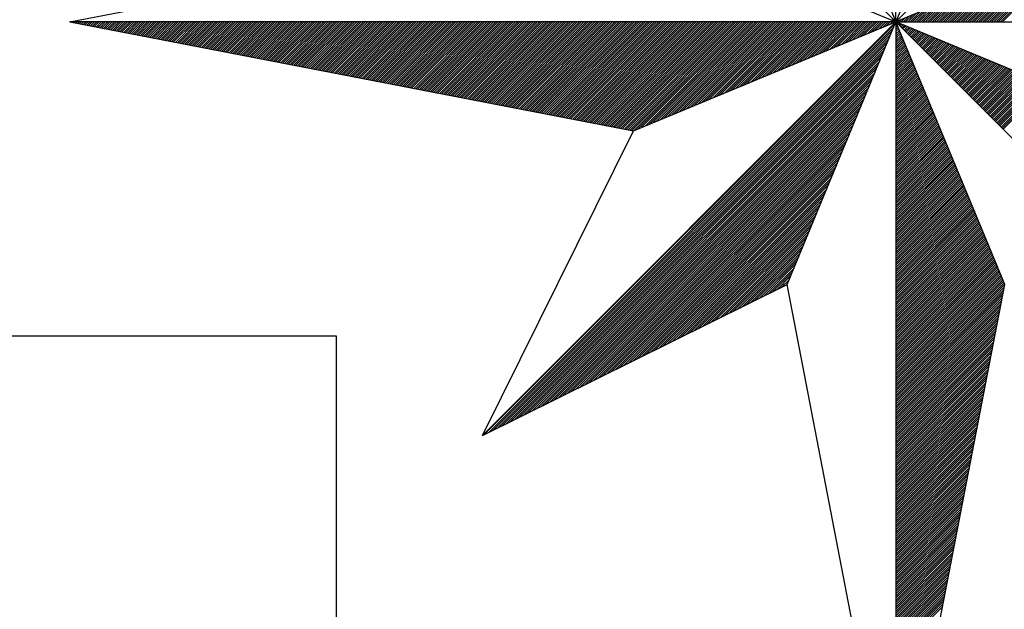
# Model space of a CAD drawing. Header units: metres. Extents: x 183400 to 184400, y 422200 to 427800.
# Tile 180 of 221: x 184059 to 184077, y 426956 to 426967. Entities that reach past the tile are written whole.
import ezdxf

# ---------------------------------------------------------------- set-up
doc = ezdxf.new("R2010")
doc.units = ezdxf.units.M
for name, color, linetype in [('N_MK2', 7, 'Continuous'), ('방위표', 7, 'Continuous'), ('일람표', 7, 'Continuous')]:
    doc.layers.add(name, color=color, linetype=linetype)

# ---------------------------------------------------------------- blocks, each defined once
blk = doc.blocks.new('N_MK2')
at = {"layer": '방위표', "color": 7, "linetype": 'Continuous'}
blk.add_lwpolyline([(-106.029, 0), (-33.696, -13.958), (0, 0), (-53.049, -53.048), (-13.958, -33.696), (0, 0), (0, -106.029), (13.958, -33.696), (0, 0), (53.048, -53.049), (33.696, -13.958), (0, 0), (106.028, 0), (33.696, 13.958), (0, 0), (53.049, 53.049), (13.958, 33.696), (0, 0), (0, 133.028), (-13.958, 33.696), (0, 0), (-53.049, 53.049), (-33.696, 13.958), (0, 0)], close=True, dxfattribs=at)
for points in [[(-106.029, 0), (-33.696, 13.958)], [(12.558, 0), (21.439, 8.881)], [(12.841, 0), (21.922, 9.081)], [(13.124, 0), (22.404, 9.281)], [(13.407, 0), (22.887, 9.481)], [(13.689, 0), (23.37, 9.681)], [(10.861, 0), (18.541, 7.68)], [(11.144, 0), (19.024, 7.881)], [(11.427, 0), (19.507, 8.081)], [(11.71, 0), (19.99, 8.281)], [(11.992, 0), (20.473, 8.481)], [(12.275, 0), (20.956, 8.681)], [(9.164, 0), (15.644, 6.48)], [(9.447, 0), (16.127, 6.68)], [(9.73, 0), (16.61, 6.88)], [(10.012, 0), (17.093, 7.08)], [(10.295, 0), (17.576, 7.28)], [(10.578, 0), (18.059, 7.48)], [(7.184, 0), (12.264, 5.08)], [(7.467, 0), (12.747, 5.28)], [(7.75, 0), (13.23, 5.48)], [(8.033, 0), (13.713, 5.68)], [(8.315, 0), (14.196, 5.88)], [(8.598, 0), (14.679, 6.08)], [(8.881, 0), (15.161, 6.28)], [(5.487, 0), (9.367, 3.88)], [(5.77, 0), (9.85, 4.08)], [(6.053, 0), (10.333, 4.28)], [(6.335, 0), (10.816, 4.48)], [(6.618, 0), (11.299, 4.68)], [(6.901, 0), (11.781, 4.88)], [(3.79, 0), (6.47, 2.68)], [(4.073, 0), (6.953, 2.88)], [(4.356, 0), (7.436, 3.08)], [(4.638, 0), (7.919, 3.28)], [(4.921, 0), (8.401, 3.48)], [(5.204, 0), (8.884, 3.68)], [(1.81, 0), (3.09, 1.28)], [(2.093, 0), (3.573, 1.48)], [(2.376, 0), (4.056, 1.68)], [(2.659, 0), (4.539, 1.88)], [(2.941, 0), (5.021, 2.08)], [(3.224, 0), (5.504, 2.28)], [(3.507, 0), (5.987, 2.48)], [(-105.966, -0.012), (-105.953, 0)], [(-105.728, -0.058), (-105.67, 0)], [(-105.491, -0.104), (-105.388, 0)], [(-105.254, -0.149), (-105.105, 0)], [(-105.017, -0.195), (-104.822, 0)], [(-104.78, -0.241), (-104.539, 0)], [(-104.543, -0.287), (-104.256, 0)], [(-104.306, -0.332), (-103.973, 0)], [(-104.069, -0.378), (-103.691, 0)], [(-103.832, -0.424), (-103.408, 0)], [(-103.595, -0.47), (-103.125, 0)], [(-103.358, -0.516), (-102.842, 0)], [(-103.12, -0.561), (-102.559, 0)], [(-102.883, -0.607), (-102.276, 0)], [(-102.646, -0.653), (-101.994, 0)], [(-102.409, -0.699), (-101.711, 0)], [(-102.172, -0.744), (-101.428, 0)], [(-101.935, -0.79), (-101.145, 0)], [(-101.698, -0.836), (-100.862, 0)], [(-101.461, -0.882), (-100.579, 0)], [(-101.224, -0.927), (-100.296, 0)], [(-100.987, -0.973), (-100.014, 0)], [(-100.75, -1.019), (-99.731, 0)], [(-100.512, -1.065), (-99.448, 0)], [(-100.275, -1.11), (-99.165, 0)], [(-100.038, -1.156), (-98.882, 0)], [(-99.801, -1.202), (-98.599, 0)], [(-99.564, -1.248), (-98.317, 0)], [(-99.327, -1.293), (-98.034, 0)], [(-99.09, -1.339), (-97.751, 0)], [(-98.853, -1.385), (-97.468, 0)], [(-98.616, -1.431), (-97.185, 0)], [(-98.379, -1.476), (-96.902, 0)], [(-98.142, -1.522), (-96.619, 0)], [(-97.904, -1.568), (-96.337, 0)], [(-97.667, -1.614), (-96.054, 0)], [(-97.43, -1.659), (-95.771, 0)], [(-97.193, -1.705), (-95.488, 0)], [(-96.956, -1.751), (-95.205, 0)], [(-96.719, -1.797), (-94.922, 0)], [(-96.482, -1.842), (-94.64, 0)], [(-96.245, -1.888), (-94.357, 0)], [(-96.008, -1.934), (-94.074, 0)], [(-95.771, -1.98), (-93.791, 0)], [(-95.534, -2.025), (-93.508, 0)], [(-95.296, -2.071), (-93.225, 0)], [(-95.059, -2.117), (-92.943, 0)], [(-94.822, -2.163), (-92.66, 0)], [(-94.585, -2.208), (-92.377, 0)], [(-94.348, -2.254), (-92.094, 0)], [(-94.111, -2.3), (-91.811, 0)], [(-93.874, -2.346), (-91.528, 0)], [(-93.637, -2.391), (-91.245, 0)], [(-93.4, -2.437), (-90.963, 0)], [(-93.163, -2.483), (-90.68, 0)], [(-92.926, -2.529), (-90.397, 0)], [(-92.688, -2.574), (-90.114, 0)], [(-92.451, -2.62), (-89.831, 0)], [(-92.214, -2.666), (-89.548, 0)], [(-91.977, -2.712), (-89.266, 0)], [(-91.74, -2.757), (-88.983, 0)], [(-91.503, -2.803), (-88.7, 0)], [(-91.266, -2.849), (-88.417, 0)], [(-91.029, -2.895), (-88.134, 0)], [(-90.792, -2.94), (-87.851, 0)], [(-90.555, -2.986), (-87.569, 0)], [(-90.317, -3.032), (-87.286, 0)], [(-90.08, -3.078), (-87.003, 0)], [(-89.843, -3.123), (-86.72, 0)], [(-89.606, -3.169), (-86.437, 0)], [(-89.369, -3.215), (-86.154, 0)], [(-89.132, -3.261), (-85.871, 0)], [(-88.895, -3.306), (-85.589, 0)], [(-88.658, -3.352), (-85.306, 0)], [(-88.421, -3.398), (-85.023, 0)], [(-88.184, -3.444), (-84.74, 0)], [(-87.947, -3.489), (-84.457, 0)], [(-87.709, -3.535), (-84.174, 0)], [(-87.472, -3.581), (-83.892, 0)], [(-87.235, -3.627), (-83.609, 0)], [(-86.998, -3.672), (-83.326, 0)], [(-86.761, -3.718), (-83.043, 0)], [(-86.524, -3.764), (-82.76, 0)], [(-86.287, -3.81), (-82.477, 0)], [(-86.05, -3.855), (-82.194, 0)], [(-85.813, -3.901), (-81.912, 0)], [(-85.576, -3.947), (-81.629, 0)], [(-85.339, -3.993), (-81.346, 0)], [(-85.101, -4.038), (-81.063, 0)], [(-84.864, -4.084), (-80.78, 0)], [(-84.627, -4.13), (-80.497, 0)], [(-84.39, -4.176), (-80.215, 0)], [(-84.153, -4.221), (-79.932, 0)], [(-83.916, -4.267), (-79.649, 0)], [(-83.679, -4.313), (-79.366, 0)], [(-83.442, -4.359), (-79.083, 0)], [(-83.205, -4.404), (-78.8, 0)], [(-82.968, -4.45), (-78.518, 0)], [(-82.731, -4.496), (-78.235, 0)], [(-82.493, -4.542), (-77.952, 0)], [(-82.256, -4.587), (-77.669, 0)], [(-82.019, -4.633), (-77.386, 0)], [(-81.782, -4.679), (-77.103, 0)], [(-81.545, -4.725), (-76.82, 0)], [(-81.308, -4.77), (-76.538, 0)], [(-81.071, -4.816), (-76.255, 0)], [(-80.834, -4.862), (-75.972, 0)], [(-80.597, -4.908), (-75.689, 0)], [(-80.36, -4.953), (-75.406, 0)], [(-80.123, -4.999), (-75.123, 0)], [(-79.885, -5.045), (-74.841, 0)], [(-79.648, -5.091), (-74.558, 0)], [(-79.411, -5.136), (-74.275, 0)], [(-79.174, -5.182), (-73.992, 0)], [(-78.937, -5.228), (-73.709, 0)], [(-78.7, -5.274), (-73.426, 0)], [(-78.463, -5.319), (-73.143, 0)], [(-78.226, -5.365), (-72.861, 0)], [(-77.989, -5.411), (-72.578, 0)], [(-77.752, -5.457), (-72.295, 0)], [(-77.515, -5.502), (-72.012, 0)], [(-77.277, -5.548), (-71.729, 0)], [(-77.04, -5.594), (-71.446, 0)], [(-76.803, -5.64), (-71.164, 0)], [(-76.566, -5.685), (-70.881, 0)], [(-76.329, -5.731), (-70.598, 0)], [(-76.092, -5.777), (-70.315, 0)], [(-75.855, -5.823), (-70.032, 0)], [(-75.618, -5.868), (-69.749, 0)], [(-75.381, -5.914), (-69.467, 0)], [(-75.144, -5.96), (-69.184, 0)], [(-74.907, -6.006), (-68.901, 0)], [(-74.669, -6.051), (-68.618, 0)], [(-74.432, -6.097), (-68.335, 0)], [(-74.195, -6.143), (-68.052, 0)], [(-73.958, -6.189), (-67.769, 0)], [(-73.721, -6.234), (-67.487, 0)], [(-73.484, -6.28), (-67.204, 0)], [(-73.247, -6.326), (-66.921, 0)], [(-73.01, -6.372), (-66.638, 0)], [(-72.773, -6.417), (-66.355, 0)], [(-72.536, -6.463), (-66.072, 0)], [(-72.298, -6.509), (-65.79, 0)], [(-72.061, -6.555), (-65.507, 0)], [(-71.824, -6.6), (-65.224, 0)], [(-71.587, -6.646), (-64.941, 0)], [(-71.35, -6.692), (-64.658, 0)], [(-71.113, -6.738), (-64.375, 0)], [(-70.876, -6.783), (-64.093, 0)], [(-70.639, -6.829), (-63.81, 0)], [(-70.402, -6.875), (-63.527, 0)], [(-70.165, -6.921), (-63.244, 0)], [(-69.928, -6.966), (-62.961, 0)], [(-69.69, -7.012), (-62.678, 0)], [(-69.453, -7.058), (-62.395, 0)], [(-69.216, -7.104), (-62.113, 0)], [(-68.979, -7.149), (-61.83, 0)], [(-68.742, -7.195), (-61.547, 0)], [(-68.505, -7.241), (-61.264, 0)], [(-68.268, -7.287), (-60.981, 0)], [(-68.031, -7.332), (-60.698, 0)], [(-67.794, -7.378), (-60.416, 0)], [(-67.557, -7.424), (-60.133, 0)], [(-67.32, -7.47), (-59.85, 0)], [(-67.082, -7.515), (-59.567, 0)], [(-66.845, -7.561), (-59.284, 0)], [(-66.608, -7.607), (-59.001, 0)], [(-66.371, -7.653), (-58.718, 0)], [(-66.134, -7.698), (-58.436, 0)], [(-65.897, -7.744), (-58.153, 0)], [(-65.66, -7.79), (-57.87, 0)], [(-65.423, -7.836), (-57.587, 0)], [(-65.186, -7.881), (-57.304, 0)], [(-64.949, -7.927), (-57.021, 0)], [(-64.712, -7.973), (-56.739, 0)], [(-64.474, -8.019), (-56.456, 0)], [(-64.237, -8.064), (-56.173, 0)], [(-64, -8.11), (-55.89, 0)], [(-63.763, -8.156), (-55.607, 0)], [(-63.526, -8.202), (-55.324, 0)], [(-63.289, -8.247), (-55.042, 0)], [(-63.052, -8.293), (-54.759, 0)], [(-62.815, -8.339), (-54.476, 0)], [(-62.578, -8.385), (-54.193, 0)], [(-62.341, -8.43), (-53.91, 0)], [(-62.104, -8.476), (-53.627, 0)], [(-61.866, -8.522), (-53.344, 0)], [(-61.629, -8.568), (-53.062, 0)], [(-61.392, -8.613), (-52.779, 0)], [(-61.155, -8.659), (-52.496, 0)], [(-60.918, -8.705), (-52.213, 0)], [(-60.681, -8.751), (-51.93, 0)], [(-60.444, -8.796), (-51.647, 0)], [(-60.207, -8.842), (-51.365, 0)], [(-59.97, -8.888), (-51.082, 0)], [(-59.733, -8.934), (-50.799, 0)], [(-59.496, -8.979), (-50.516, 0)], [(-59.258, -9.025), (-50.233, 0)], [(-59.021, -9.071), (-49.95, 0)], [(-58.784, -9.117), (-49.667, 0)], [(-58.547, -9.163), (-49.385, 0)], [(-58.31, -9.208), (-49.102, 0)], [(-58.073, -9.254), (-48.819, 0)], [(-57.836, -9.3), (-48.536, 0)], [(-57.599, -9.346), (-48.253, 0)], [(-57.362, -9.391), (-47.97, 0)], [(-57.125, -9.437), (-47.688, 0)], [(-56.888, -9.483), (-47.405, 0)], [(-56.65, -9.529), (-47.122, 0)], [(-56.413, -9.574), (-46.839, 0)], [(-56.176, -9.62), (-46.556, 0)], [(-55.939, -9.666), (-46.273, 0)], [(-55.702, -9.712), (-45.991, 0)], [(-55.465, -9.757), (-45.708, 0)], [(-55.228, -9.803), (-45.425, 0)], [(-54.991, -9.849), (-45.142, 0)], [(-54.754, -9.895), (-44.859, 0)], [(-54.517, -9.94), (-44.576, 0)], [(-54.279, -9.986), (-44.293, 0)], [(-54.042, -10.032), (-44.011, 0)], [(-53.805, -10.078), (-43.728, 0)], [(-53.568, -10.123), (-43.445, 0)], [(-53.331, -10.169), (-43.162, 0)], [(-53.094, -10.215), (-42.879, 0)], [(-52.857, -10.261), (-42.596, 0)], [(-52.62, -10.306), (-42.314, 0)], [(-52.383, -10.352), (-42.031, 0)], [(-52.146, -10.398), (-41.748, 0)], [(-51.909, -10.444), (-41.465, 0)], [(-51.671, -10.489), (-41.182, 0)], [(-51.434, -10.535), (-40.899, 0)], [(-51.197, -10.581), (-40.617, 0)], [(-50.96, -10.627), (-40.334, 0)], [(-50.723, -10.672), (-40.051, 0)], [(-50.486, -10.718), (-39.768, 0)], [(-50.249, -10.764), (-39.485, 0)], [(-50.012, -10.81), (-39.202, 0)], [(-49.775, -10.855), (-38.919, 0)], [(-49.538, -10.901), (-38.637, 0)], [(-49.301, -10.947), (-38.354, 0)], [(-49.063, -10.993), (-38.071, 0)], [(-48.826, -11.038), (-37.788, 0)], [(-48.589, -11.084), (-37.505, 0)], [(-48.352, -11.13), (-37.222, 0)], [(-48.115, -11.176), (-36.94, 0)], [(-47.878, -11.221), (-36.657, 0)], [(-47.641, -11.267), (-36.374, 0)], [(-47.404, -11.313), (-36.091, 0)], [(-47.167, -11.359), (-35.808, 0)], [(-46.93, -11.404), (-35.525, 0)], [(-46.693, -11.45), (-35.242, 0)], [(-46.455, -11.496), (-34.96, 0)], [(-46.218, -11.542), (-34.677, 0)], [(-45.981, -11.587), (-34.394, 0)], [(-45.744, -11.633), (-34.111, 0)], [(-45.507, -11.679), (-33.828, 0)], [(-45.27, -11.725), (-33.545, 0)], [(-45.033, -11.77), (-33.263, 0)], [(-44.796, -11.816), (-32.98, 0)], [(-44.559, -11.862), (-32.697, 0)], [(-44.322, -11.908), (-32.414, 0)], [(-44.085, -11.953), (-32.131, 0)], [(-43.847, -11.999), (-31.848, 0)], [(-43.61, -12.045), (-31.566, 0)], [(-43.373, -12.091), (-31.283, 0)], [(-43.136, -12.136), (-31, 0)], [(-42.899, -12.182), (-30.717, 0)], [(-42.662, -12.228), (-30.434, 0)], [(-42.425, -12.274), (-30.151, 0)], [(-42.188, -12.319), (-29.868, 0)], [(-41.951, -12.365), (-29.586, 0)], [(-41.714, -12.411), (-29.303, 0)], [(-41.477, -12.457), (-29.02, 0)], [(-41.239, -12.502), (-28.737, 0)], [(-41.002, -12.548), (-28.454, 0)], [(-40.765, -12.594), (-28.171, 0)], [(-40.528, -12.64), (-27.889, 0)], [(-40.291, -12.685), (-27.606, 0)], [(-40.054, -12.731), (-27.323, 0)], [(-39.817, -12.777), (-27.04, 0)], [(-39.58, -12.823), (-26.757, 0)], [(-39.343, -12.868), (-26.474, 0)], [(-39.106, -12.914), (-26.191, 0)], [(-38.869, -12.96), (-25.909, 0)], [(-38.631, -13.006), (-25.626, 0)], [(-38.394, -13.051), (-25.343, 0)], [(-38.157, -13.097), (-25.06, 0)], [(-37.92, -13.143), (-24.777, 0)], [(-37.683, -13.189), (-24.494, 0)], [(-37.446, -13.234), (-24.212, 0)], [(-37.209, -13.28), (-23.929, 0)], [(-36.972, -13.326), (-23.646, 0)], [(-36.735, -13.372), (-23.363, 0)], [(-36.498, -13.417), (-23.08, 0)], [(-36.261, -13.463), (-22.797, 0)], [(-36.023, -13.509), (-22.515, 0)], [(-35.786, -13.555), (-22.232, 0)], [(-35.549, -13.6), (-21.949, 0)], [(-35.312, -13.646), (-21.666, 0)], [(-35.075, -13.692), (-21.383, 0)], [(-34.838, -13.738), (-21.1, 0)], [(-34.601, -13.783), (-20.817, 0)], [(-34.364, -13.829), (-20.535, 0)], [(-34.127, -13.875), (-20.252, 0)], [(-33.89, -13.921), (-19.969, 0)], [(-33.607, -13.921), (-19.686, 0)], [(-33.125, -13.721), (-19.403, 0)], [(-32.642, -13.521), (-19.12, 0)], [(-32.159, -13.321), (-18.838, 0)], [(-31.676, -13.121), (-18.555, 0)], [(-31.193, -12.921), (-18.272, 0)], [(-30.71, -12.721), (-17.989, 0)], [(-30.227, -12.521), (-17.706, 0)], [(-29.745, -12.321), (-17.423, 0)], [(-29.262, -12.121), (-17.141, 0)], [(-28.779, -11.921), (-16.858, 0)], [(-28.296, -11.721), (-16.575, 0)], [(-27.813, -11.521), (-16.292, 0)], [(-27.33, -11.321), (-16.009, 0)], [(-26.847, -11.121), (-15.726, 0)], [(-26.364, -10.921), (-15.443, 0)], [(-25.882, -10.721), (-15.161, 0)], [(-25.399, -10.521), (-14.878, 0)], [(-24.916, -10.321), (-14.595, 0)], [(-24.433, -10.121), (-14.312, 0)], [(-23.95, -9.921), (-14.029, 0)], [(-23.467, -9.721), (-13.746, 0)], [(-22.984, -9.521), (-13.464, 0)], [(-22.502, -9.321), (-13.181, 0)], [(-22.019, -9.121), (-12.898, 0)], [(-21.536, -8.921), (-12.615, 0)], [(-21.053, -8.721), (-12.332, 0)], [(-20.57, -8.521), (-12.049, 0)], [(-20.087, -8.321), (-11.766, 0)], [(-19.604, -8.121), (-11.484, 0)], [(-19.122, -7.921), (-11.201, 0)], [(-18.639, -7.721), (-10.918, 0)], [(-18.156, -7.521), (-10.635, 0)], [(-17.673, -7.321), (-10.352, 0)], [(-17.19, -7.121), (-10.069, 0)], [(-16.707, -6.921), (-9.787, 0)], [(-16.224, -6.721), (-9.504, 0)], [(-15.742, -6.521), (-9.221, 0)], [(-15.259, -6.321), (-8.938, 0)], [(-14.776, -6.121), (-8.655, 0)], [(-14.293, -5.921), (-8.372, 0)], [(-13.81, -5.721), (-8.09, 0)], [(-13.327, -5.521), (-7.807, 0)], [(-12.844, -5.321), (-7.524, 0)], [(-12.362, -5.121), (-7.241, 0)], [(-11.879, -4.921), (-6.958, 0)], [(-11.396, -4.721), (-6.675, 0)], [(-10.913, -4.521), (-6.392, 0)], [(-10.43, -4.32), (-6.11, 0)], [(-9.947, -4.12), (-5.827, 0)], [(-9.464, -3.92), (-5.544, 0)], [(-8.982, -3.72), (-5.261, 0)], [(-8.499, -3.52), (-4.978, 0)], [(-8.016, -3.32), (-4.695, 0)], [(-7.533, -3.12), (-4.413, 0)], [(-7.05, -2.92), (-4.13, 0)], [(-6.567, -2.72), (-3.847, 0)], [(-6.084, -2.52), (-3.564, 0)], [(-5.602, -2.32), (-3.281, 0)], [(-5.119, -2.12), (-2.998, 0)], [(-4.636, -1.92), (-2.715, 0)], [(-4.153, -1.72), (-2.433, 0)], [(-3.67, -1.52), (-2.15, 0)], [(-3.187, -1.32), (-1.867, 0)], [(-2.704, -1.12), (-1.584, 0)], [(-2.221, -0.92), (-1.301, 0)], [(-1.739, -0.72), (-1.018, 0)], [(-1.256, -0.52), (-0.736, 0)], [(-0.773, -0.32), (-0.453, 0)], [(-0.52, 0.215), (-0.368, 0.368)], [(-0.32, 0.133), (-0.226, 0.226)], [(-0.29, -0.12), (-0.17, 0)], [(-0.12, 0.05), (-0.085, 0.085)], [(-0.05, 0.12), (0, 0.17)], [(0.113, 0), (0.193, 0.08)], [(0.396, 0), (0.676, 0.28)], [(0.679, 0), (1.159, 0.48)], [(0.961, 0), (1.641, 0.68)], [(1.244, 0), (2.124, 0.88)], [(1.527, 0), (2.607, 1.08)], [(-52.823, -52.936), (-0.08, -0.193)], [(-52.263, -52.659), (-0.28, -0.676)], [(-51.703, -52.382), (-0.48, -1.159)], [(0, -0.113), (0.033, -0.08)], [(0, -0.396), (0.116, -0.28)], [(0, -0.679), (0.199, -0.48)], [(0, -0.961), (0.282, -0.68)], [(0, -1.244), (0.364, -0.88)], [(0, -1.527), (0.447, -1.08)], [(0.056, -0.056), (0.08, -0.033)], [(0.198, -0.198), (0.28, -0.116)], [(0.339, -0.339), (0.48, -0.199)], [(0.481, -0.481), (0.68, -0.282)], [(0.622, -0.622), (0.88, -0.364)], [(0.764, -0.764), (1.08, -0.447)], [(0.905, -0.905), (1.28, -0.53)], [(1.046, -1.046), (1.48, -0.613)], [(1.188, -1.188), (1.68, -0.696)], [(1.329, -1.329), (1.88, -0.779)], [(1.471, -1.471), (2.08, -0.862)], [(1.612, -1.612), (2.28, -0.944)], [(1.754, -1.754), (2.48, -1.027)], [(1.895, -1.895), (2.68, -1.11)], [(2.036, -2.036), (2.88, -1.193)], [(-51.143, -52.104), (-0.68, -1.641)], [(-50.583, -51.827), (-0.88, -2.124)], [(0, -1.81), (0.53, -1.28)], [(0, -2.093), (0.613, -1.48)], [(0, -2.376), (0.696, -1.68)], [(0, -2.659), (0.779, -1.88)], [(0, -2.941), (0.862, -2.08)], [(0, -3.224), (0.944, -2.28)], [(0, -3.507), (1.027, -2.48)], [(2.178, -2.178), (3.08, -1.276)], [(2.319, -2.319), (3.28, -1.359)], [(2.461, -2.461), (3.48, -1.441)], [(2.602, -2.602), (3.68, -1.524)], [(2.743, -2.744), (3.88, -1.607)], [(2.885, -2.885), (4.08, -1.69)], [(3.026, -3.026), (4.28, -1.773)], [(3.168, -3.168), (4.48, -1.856)], [(3.309, -3.309), (4.68, -1.939)], [(3.451, -3.451), (4.88, -2.021)], [(3.592, -3.592), (5.08, -2.104)], [(3.733, -3.733), (5.28, -2.187)], [(3.875, -3.875), (5.48, -2.27)], [(4.016, -4.016), (5.68, -2.353)], [(4.158, -4.158), (5.88, -2.436)], [(4.299, -4.299), (6.08, -2.518)], [(-50.023, -51.55), (-1.08, -2.607)], [(-49.463, -51.273), (-1.28, -3.09)], [(-48.902, -50.995), (-1.48, -3.573)], [(0, -3.79), (1.11, -2.68)], [(0, -4.073), (1.193, -2.88)], [(0, -4.356), (1.276, -3.08)], [(0, -4.638), (1.359, -3.28)], [(0, -4.921), (1.441, -3.48)], [(0, -5.204), (1.524, -3.68)], [(4.441, -4.441), (6.28, -2.601)], [(4.582, -4.582), (6.48, -2.684)], [(4.723, -4.723), (6.68, -2.767)], [(4.865, -4.865), (6.88, -2.85)], [(5.006, -5.006), (7.08, -2.933)], [(5.148, -5.148), (7.28, -3.016)], [(5.289, -5.289), (7.48, -3.098)], [(5.43, -5.431), (7.68, -3.181)], [(5.572, -5.572), (7.88, -3.264)], [(5.713, -5.713), (8.08, -3.347)], [(5.855, -5.855), (8.28, -3.43)], [(5.996, -5.996), (8.48, -3.513)], [(6.138, -6.138), (8.68, -3.595)], [(6.279, -6.279), (8.88, -3.678)], [(6.42, -6.421), (9.08, -3.761)], [(-48.342, -50.718), (-1.68, -4.056)], [(-47.782, -50.441), (-1.88, -4.539)], [(-47.222, -50.163), (-2.08, -5.021)], [(0, -5.487), (1.607, -3.88)], [(0, -5.77), (1.69, -4.08)], [(0, -6.053), (1.773, -4.28)], [(0, -6.335), (1.856, -4.48)], [(0, -6.618), (1.939, -4.68)], [(0, -6.901), (2.021, -4.88)], [(6.562, -6.562), (9.28, -3.844)], [(6.703, -6.703), (9.48, -3.927)], [(6.845, -6.845), (9.68, -4.01)], [(6.986, -6.986), (9.88, -4.093)], [(7.127, -7.128), (10.08, -4.175)], [(7.269, -7.269), (10.28, -4.258)], [(7.41, -7.41), (10.48, -4.341)], [(7.552, -7.552), (10.68, -4.424)], [(7.693, -7.693), (10.88, -4.507)], [(7.835, -7.835), (11.08, -4.59)], [(7.976, -7.976), (11.28, -4.672)], [(8.117, -8.118), (11.48, -4.755)], [(8.259, -8.259), (11.68, -4.838)], [(8.4, -8.4), (11.88, -4.921)], [(8.542, -8.542), (12.08, -5.004)], [(-46.662, -49.886), (-2.28, -5.504)], [(-46.102, -49.609), (-2.48, -5.987)], [(0, -7.184), (2.104, -5.08)], [(0, -7.467), (2.187, -5.28)], [(0, -7.75), (2.27, -5.48)], [(0, -8.033), (2.353, -5.68)], [(0, -8.315), (2.436, -5.88)], [(0, -8.598), (2.518, -6.08)], [(0, -8.881), (2.601, -6.28)], [(8.683, -8.683), (12.28, -5.087)], [(8.825, -8.825), (12.48, -5.17)], [(8.966, -8.966), (12.68, -5.252)], [(9.107, -9.108), (12.88, -5.335)], [(9.249, -9.249), (13.08, -5.418)], [(9.39, -9.39), (13.28, -5.501)], [(9.532, -9.532), (13.48, -5.584)], [(9.673, -9.673), (13.68, -5.667)], [(9.814, -9.815), (13.88, -5.749)], [(9.956, -9.956), (14.08, -5.832)], [(10.097, -10.098), (14.28, -5.915)], [(10.239, -10.239), (14.48, -5.998)], [(10.38, -10.38), (14.68, -6.081)], [(10.522, -10.522), (14.88, -6.164)], [(10.663, -10.663), (15.08, -6.247)], [(-45.542, -49.331), (-2.68, -6.47)], [(-44.981, -49.054), (-2.88, -6.953)], [(-44.421, -48.777), (-3.08, -7.436)], [(0, -9.164), (2.684, -6.48)], [(0, -9.447), (2.767, -6.68)], [(0, -9.73), (2.85, -6.88)], [(0, -10.012), (2.933, -7.08)], [(0, -10.295), (3.016, -7.28)], [(0, -10.578), (3.098, -7.48)], [(10.804, -10.805), (15.28, -6.329)], [(10.946, -10.946), (15.48, -6.412)], [(11.087, -11.087), (15.68, -6.495)], [(11.229, -11.229), (15.88, -6.578)], [(11.37, -11.37), (16.08, -6.661)], [(11.512, -11.512), (16.28, -6.744)], [(11.653, -11.653), (16.48, -6.826)], [(11.794, -11.795), (16.68, -6.909)], [(11.936, -11.936), (16.88, -6.992)], [(12.077, -12.077), (17.08, -7.075)], [(12.219, -12.219), (17.28, -7.158)], [(12.36, -12.36), (17.48, -7.241)], [(12.501, -12.502), (17.68, -7.323)], [(12.643, -12.643), (17.88, -7.406)], [(12.784, -12.785), (18.08, -7.489)], [(12.926, -12.926), (18.28, -7.572)], [(-43.861, -48.5), (-3.28, -7.919)], [(-43.301, -48.222), (-3.48, -8.401)], [(0, -10.861), (3.181, -7.68)], [(0, -11.144), (3.264, -7.88)], [(0, -11.427), (3.347, -8.08)], [(0, -11.71), (3.43, -8.28)], [(0, -11.992), (3.513, -8.48)], [(0, -12.275), (3.595, -8.68)], [(13.067, -13.067), (18.48, -7.655)], [(13.209, -13.209), (18.68, -7.738)], [(13.35, -13.35), (18.88, -7.821)], [(13.491, -13.492), (19.08, -7.903)], [(13.633, -13.633), (19.28, -7.986)], [(13.774, -13.775), (19.48, -8.069)], [(-42.741, -47.945), (-3.68, -8.884)], [(-42.181, -47.668), (-3.88, -9.367)], [(-41.621, -47.39), (-4.08, -9.85)], [(0, -12.558), (3.678, -8.88)], [(0, -12.841), (3.761, -9.08)], [(0, -13.124), (3.844, -9.28)], [(0, -13.407), (3.927, -9.48)], [(0, -13.689), (4.01, -9.68)], [(0, -13.972), (4.093, -9.88)], [(0, -14.255), (4.175, -10.08)], [(-41.06, -47.113), (-4.28, -10.333)], [(-40.5, -46.836), (-4.48, -10.816)], [(-39.94, -46.558), (-4.68, -11.299)], [(0, -14.538), (4.258, -10.28)], [(0, -14.821), (4.341, -10.48)], [(0, -15.104), (4.424, -10.68)], [(0, -15.386), (4.507, -10.88)], [(0, -15.669), (4.59, -11.08)], [(0, -15.952), (4.672, -11.28)], [(-39.38, -46.281), (-4.88, -11.781)], [(-38.82, -46.004), (-5.08, -12.264)], [(0, -16.235), (4.755, -11.48)], [(0, -16.518), (4.838, -11.68)], [(0, -16.801), (4.921, -11.88)], [(0, -17.084), (5.004, -12.08)], [(0, -17.366), (5.087, -12.28)], [(0, -17.649), (5.17, -12.48)], [(-38.26, -45.727), (-5.28, -12.747)], [(-37.7, -45.449), (-5.48, -13.23)], [(-37.139, -45.172), (-5.68, -13.713)], [(0, -17.932), (5.252, -12.68)], [(0, -18.215), (5.335, -12.88)], [(0, -18.498), (5.418, -13.08)], [(0, -18.781), (5.501, -13.28)], [(0, -19.063), (5.584, -13.48)], [(0, -19.346), (5.667, -13.68)], [(0, -19.629), (5.749, -13.88)], [(-53.049, -53.048), (-33.696, -13.958)], [(-36.579, -44.895), (-5.88, -14.196)], [(-36.019, -44.617), (-6.08, -14.679)], [(-35.459, -44.34), (-6.28, -15.161)], [(0, -19.912), (5.832, -14.08)], [(0, -20.195), (5.915, -14.28)], [(0, -20.478), (5.998, -14.48)], [(0, -20.761), (6.081, -14.68)], [(0, -21.043), (6.164, -14.88)], [(0, -21.326), (6.247, -15.08)], [(-34.899, -44.063), (-6.48, -15.644)], [(-34.339, -43.785), (-6.68, -16.127)], [(0, -21.609), (6.329, -15.28)], [(0, -21.892), (6.412, -15.48)], [(0, -22.175), (6.495, -15.68)], [(0, -22.458), (6.578, -15.88)], [(0, -22.74), (6.661, -16.08)], [(0, -23.023), (6.744, -16.28)], [(-33.779, -43.508), (-6.88, -16.61)], [(-33.218, -43.231), (-7.08, -17.093)], [(-32.658, -42.954), (-7.28, -17.576)], [(0, -23.306), (6.826, -16.48)], [(0, -23.589), (6.909, -16.68)], [(0, -23.872), (6.992, -16.88)], [(0, -24.155), (7.075, -17.08)], [(0, -24.437), (7.158, -17.28)], [(0, -24.72), (7.241, -17.48)], [(0, -25.003), (7.324, -17.68)], [(-32.098, -42.676), (-7.48, -18.059)], [(-31.538, -42.399), (-7.68, -18.541)], [(0, -25.286), (7.406, -17.88)], [(0, -25.569), (7.489, -18.08)], [(0, -25.852), (7.572, -18.28)], [(0, -26.135), (7.655, -18.48)], [(0, -26.417), (7.738, -18.68)], [(0, -26.7), (7.821, -18.88)], [(-30.978, -42.122), (-7.881, -19.024)], [(-30.418, -41.844), (-8.081, -19.507)], [(-29.858, -41.567), (-8.281, -19.99)], [(0, -26.983), (7.903, -19.08)], [(0, -27.266), (7.986, -19.28)], [(0, -27.549), (8.069, -19.48)], [(0, -27.832), (8.152, -19.68)], [(0, -28.114), (8.235, -19.88)], [(0, -28.397), (8.318, -20.08)], [(-29.297, -41.29), (-8.481, -20.473)], [(-28.737, -41.012), (-8.681, -20.956)], [(-28.177, -40.735), (-8.881, -21.439)], [(0, -28.68), (8.4, -20.28)], [(0, -28.963), (8.483, -20.48)], [(0, -29.246), (8.566, -20.68)], [(0, -29.529), (8.649, -20.88)], [(0, -29.811), (8.732, -21.08)], [(0, -30.094), (8.815, -21.28)], [(-27.617, -40.458), (-9.081, -21.922)], [(-27.057, -40.181), (-9.281, -22.404)], [(0, -30.377), (8.898, -21.48)], [(0, -30.66), (8.98, -21.68)], [(0, -30.943), (9.063, -21.88)], [(0, -31.226), (9.146, -22.08)], [(0, -31.509), (9.229, -22.28)], [(0, -31.791), (9.312, -22.48)], [(0, -32.074), (9.395, -22.68)], [(-26.497, -39.903), (-9.481, -22.887)], [(-25.937, -39.626), (-9.681, -23.37)], [(-25.376, -39.349), (-9.881, -23.853)], [(0, -32.357), (9.477, -22.88)], [(0, -32.64), (9.56, -23.08)], [(0, -32.923), (9.643, -23.28)], [(0, -33.206), (9.726, -23.48)], [(0, -33.488), (9.809, -23.68)], [(0, -33.771), (9.892, -23.88)], [(-24.816, -39.071), (-10.081, -24.336)], [(-24.256, -38.794), (-10.281, -24.819)], [(0, -34.054), (9.975, -24.08)], [(0, -34.337), (10.057, -24.28)], [(0, -34.62), (10.14, -24.48)], [(0, -34.903), (10.223, -24.68)], [(0, -35.186), (10.306, -24.88)], [(0, -35.468), (10.389, -25.08)], [(-23.696, -38.517), (-10.481, -25.302)], [(-23.136, -38.24), (-10.681, -25.784)], [(-22.576, -37.962), (-10.881, -26.267)], [(0, -35.751), (10.472, -25.28)], [(0, -36.034), (10.554, -25.48)], [(0, -36.317), (10.637, -25.68)], [(0, -36.6), (10.72, -25.88)], [(0, -36.883), (10.803, -26.08)], [(0, -37.165), (10.886, -26.28)], [(0, -37.448), (10.969, -26.48)], [(-22.016, -37.685), (-11.081, -26.75)], [(-21.455, -37.408), (-11.281, -27.233)], [(-20.895, -37.13), (-11.481, -27.716)], [(0, -37.731), (11.052, -26.68)], [(0, -38.014), (11.134, -26.88)], [(0, -38.297), (11.217, -27.08)], [(0, -38.58), (11.3, -27.28)], [(0, -38.862), (11.383, -27.48)], [(0, -39.145), (11.466, -27.68)], [(-20.335, -36.853), (-11.681, -28.199)], [(-19.775, -36.576), (-11.881, -28.682)], [(0, -39.428), (11.549, -27.88)], [(0, -39.711), (11.631, -28.08)], [(0, -39.994), (11.714, -28.28)], [(0, -40.277), (11.797, -28.48)], [(0, -40.56), (11.88, -28.68)], [(0, -40.842), (11.963, -28.88)], [(-19.215, -36.298), (-12.081, -29.164)], [(-18.655, -36.021), (-12.281, -29.647)], [(-18.095, -35.744), (-12.481, -30.13)], [(0, -41.125), (12.046, -29.08)], [(0, -41.408), (12.129, -29.28)], [(0, -41.691), (12.211, -29.48)], [(0, -41.974), (12.294, -29.68)], [(0, -42.257), (12.377, -29.88)], [(0, -42.539), (12.46, -30.08)], [(0, -42.822), (12.543, -30.28)], [(-17.534, -35.467), (-12.681, -30.613)], [(-16.974, -35.189), (-12.881, -31.096)], [(-16.414, -34.912), (-13.081, -31.579)], [(0, -43.105), (12.626, -30.48)], [(0, -43.388), (12.708, -30.68)], [(0, -43.671), (12.791, -30.88)], [(0, -43.954), (12.874, -31.08)], [(0, -44.237), (12.957, -31.279)], [(0, -44.519), (13.04, -31.479)], [(-15.854, -34.635), (-13.281, -32.062)], [(-15.294, -34.357), (-13.481, -32.544)], [(0, -44.802), (13.123, -31.679)], [(0, -45.085), (13.206, -31.879)], [(0, -45.368), (13.288, -32.079)], [(0, -45.651), (13.371, -32.279)], [(0, -45.934), (13.454, -32.479)], [(0, -46.216), (13.537, -32.679)], [(-14.734, -34.08), (-13.681, -33.027)], [(-14.174, -33.803), (-13.881, -33.51)], [(0, -106.029), (-13.958, -33.696)], [(0, -46.499), (13.62, -32.879)], [(0, -46.782), (13.703, -33.079)], [(0, -47.065), (13.785, -33.279)], [(0, -47.348), (13.868, -33.479)], [(0, -47.631), (13.951, -33.679)], [(0, -47.913), (13.896, -34.018)], [(0, -48.196), (13.828, -34.368)], [(0, -48.479), (13.761, -34.718)], [(0, -48.762), (13.693, -35.069)], [(0, -49.045), (13.625, -35.419)], [(0, -49.328), (13.558, -35.77)], [(0, -49.611), (13.49, -36.12)], [(0, -49.893), (13.423, -36.471)], [(0, -50.176), (13.355, -36.821)], [(0, -50.459), (13.287, -37.172)], [(0, -50.742), (13.22, -37.522)], [(0, -51.025), (13.152, -37.873)], [(0, -51.308), (13.084, -38.223)], [(0, -51.59), (13.017, -38.574)], [(0, -51.873), (12.949, -38.924)], [(0, -52.156), (12.882, -39.275)], [(0, -52.439), (12.814, -39.625)], [(0, -52.722), (12.746, -39.976)], [(0, -53.005), (12.679, -40.326)], [(0, -53.287), (12.611, -40.677)], [(0, -53.57), (12.543, -41.027)], [(0, -53.853), (12.476, -41.377)], [(0, -54.136), (12.408, -41.728)], [(0, -54.419), (12.34, -42.078)], [(0, -54.702), (12.273, -42.429)], [(0, -54.985), (12.205, -42.779)], [(0, -55.267), (12.138, -43.13)], [(0, -55.55), (12.07, -43.48)], [(0, -55.833), (12.002, -43.831)], [(0, -56.116), (11.935, -44.181)], [(0, -56.399), (11.867, -44.532)], [(0, -56.682), (11.799, -44.882)], [(0, -56.964), (11.732, -45.233)], [(0, -57.247), (11.664, -45.583)], [(0, -57.53), (11.597, -45.934)], [(0, -57.813), (11.529, -46.284)], [(0, -58.096), (11.461, -46.635)], [(0, -58.379), (11.394, -46.985)], [(0, -58.662), (11.326, -47.336)], [(0, -58.944), (11.258, -47.686)], [(0, -59.227), (11.191, -48.036)], [(0, -59.51), (11.123, -48.387)], [(0, -59.793), (11.055, -48.737)], [(0, -60.076), (10.988, -49.088)], [(0, -60.359), (10.92, -49.438)], [(0, -60.641), (10.853, -49.789)], [(0, -60.924), (10.785, -50.139)], [(0, -61.207), (10.717, -50.49)], [(0, -61.49), (10.65, -50.84)], [(0, -61.773), (10.582, -51.191)], [(0, -62.056), (10.514, -51.541)], [(0, -62.338), (10.447, -51.892)], [(0, -62.621), (10.379, -52.242)], [(0, -62.904), (10.312, -52.593)], [(0, -63.187), (10.244, -52.943)], [(0, -63.47), (10.176, -53.294)], [(0, -63.753), (10.109, -53.644)], [(0, -64.036), (10.041, -53.995)], [(0, -64.318), (9.973, -54.345)], [(0, -64.601), (9.906, -54.695)], [(0, -64.884), (9.838, -55.046)], [(0, -65.167), (9.771, -55.396)], [(0, -65.45), (9.703, -55.747)], [(0, -65.733), (9.635, -56.097)], [(0, -66.015), (9.568, -56.448)], [(0, -66.298), (9.5, -56.798)], [(0, -66.581), (9.432, -57.149)], [(0, -66.864), (9.365, -57.499)], [(0, -67.147), (9.297, -57.85)], [(0, -67.43), (9.229, -58.2)], [(0, -67.713), (9.162, -58.551)], [(0, -67.995), (9.094, -58.901)], [(0, -68.278), (9.027, -59.252)], [(0, -68.561), (8.959, -59.602)], [(0, -68.844), (8.891, -59.953)], [(0, -69.127), (8.824, -60.303)], [(0, -69.41), (8.756, -60.654)], [(0, -69.692), (8.688, -61.004)], [(0, -69.975), (8.621, -61.354)], [(0, -70.258), (8.553, -61.705)], [(0, -70.541), (8.486, -62.055)], [(0, -70.824), (8.418, -62.406)], [(0, -71.107), (8.35, -62.756)], [(0, -71.389), (8.283, -63.107)], [(0, -71.672), (8.215, -63.457)], [(0, -71.955), (8.147, -63.808)], [(0, -72.238), (8.08, -64.158)], [(0, -72.521), (8.012, -64.509)], [(0, -72.804), (7.944, -64.859)], [(0, -73.087), (7.877, -65.21)], [(0, -73.369), (7.809, -65.56)], [(0, -73.652), (7.742, -65.911)], [(0, -73.935), (7.674, -66.261)], [(0, -74.218), (7.606, -66.612)], [(0, -74.501), (7.539, -66.962)], [(0, -74.784), (7.471, -67.313)], [(0, -75.066), (7.403, -67.663)], [(0, -75.349), (7.336, -68.013)], [(0, -75.632), (7.268, -68.364)], [(0, -75.915), (7.201, -68.714)], [(0, -76.198), (7.133, -69.065)], [(0, -76.481), (7.065, -69.415)], [(0, -76.763), (6.998, -69.766)], [(0, -77.046), (6.93, -70.116)], [(0, -77.329), (6.862, -70.467)], [(0, -77.612), (6.795, -70.817)], [(0, -77.895), (6.727, -71.168)], [(0, -78.178), (6.66, -71.518)], [(0, -78.461), (6.592, -71.869)], [(0, -78.743), (6.524, -72.219)], [(0, -79.026), (6.457, -72.57)], [(0, -79.309), (6.389, -72.92)], [(0, -79.592), (6.321, -73.271)], [(0, -79.875), (6.254, -73.621)], [(0, -80.158), (6.186, -73.972)], [(0, -80.44), (6.118, -74.322)], [(0, -80.723), (6.051, -74.672)], [(0, -81.006), (5.983, -75.023)]]:
    blk.add_lwpolyline(points, dxfattribs=at)

msp = doc.modelspace()

# ---------------------------------------------------------------- linework, layer by layer
at = {"layer": '일람표', "linetype": 'Continuous', "flags": 128}
msp.add_lwpolyline([(184041.257, 426945.401), (184064.694, 426945.401), (184064.694, 426961.026), (184041.257, 426961.026)], close=True, dxfattribs=at)

# ---------------------------------------------------------------- block references
at = {"layer": 'N_MK2', "linetype": 'Continuous', "lineweight": 15, "xscale": 0.1399996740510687, "yscale": 0.1399996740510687, "zscale": 0.139999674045}
msp.add_blockref('N_MK2', (184074.744, 426966.673), dxfattribs=at)

doc.saveas('drawing.dxf')
